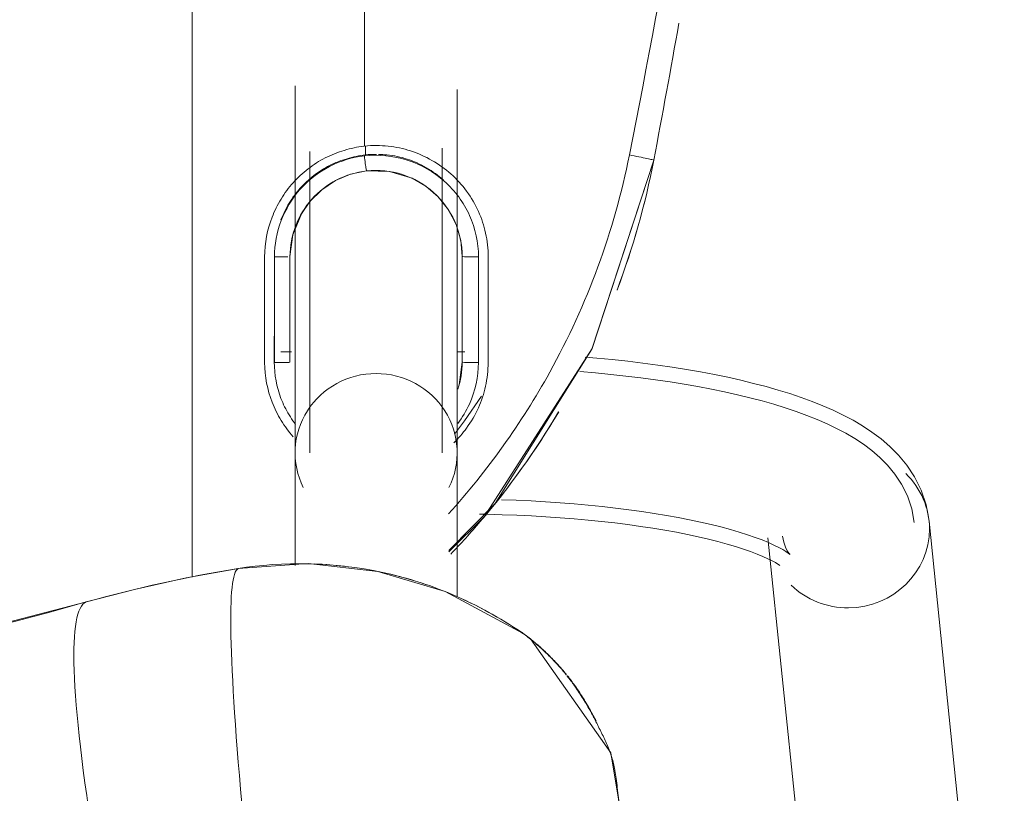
# Model space of a CAD drawing. Header units: metres. Extents: x 1.7 to 42.3, y -72.9 to -47.6.
# Tile 18 of 216: x 7.8721 to 7.9979, y -70.4215 to -70.3227. Entities that reach past the tile are written whole.
import ezdxf

# ---------------------------------------------------------------- set-up
doc = ezdxf.new("R2010")
doc.units = ezdxf.units.M
doc.layers.add('I-FURN', color=7, linetype='Continuous', lineweight=18)

# ---------------------------------------------------------------- blocks, each defined once
blk = doc.blocks.new('FDE_CJU03_ConjuntoUsoMúltiplo_1mesa4cadeiras - CJU03_ConjuntoUsoMúltiplo_01mesa04cadeiras-5394098-2PAV - FRIGORÍFICA')
at = {"layer": 'I-FURN', "color": 253, "true_color": 0xaaaaaa}
for p, q in [((0.5519297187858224, 0.5628880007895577), (0.4584929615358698, 0.5532781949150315)), ((0.4606107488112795, 0.5326868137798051), (0.5540475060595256, 0.5422966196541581)), ((0.4735432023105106, 0.5023892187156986), (0.4727804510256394, 0.5013704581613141)), ((0.4622404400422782, 0.4919494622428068), (0.4562621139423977, 0.4978389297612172)), ((0.4382062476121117, 0.4936494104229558), (0.4317416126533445, 0.4936494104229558)), ((0.4368883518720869, 0.4940026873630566), (0.436885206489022, 0.492999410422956)), ((0.4368852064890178, 0.4929994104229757), (0.441970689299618, 0.4929994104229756)), ((0.4410833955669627, 0.4932634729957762), (0.4382062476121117, 0.4936494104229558)), ((0.4470231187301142, 0.4929994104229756), (0.4456847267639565, 0.4929994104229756)), ((0.4681143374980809, 0.492999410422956), (0.4497672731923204, 0.492999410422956)), ((0.4106474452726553, 0.4812820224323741), (0.411722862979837, 0.481282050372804)), ((0.4247062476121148, 0.4716494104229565), (0.4382062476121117, 0.4716494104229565)), ((0.4382062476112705, 0.4716494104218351), (0.4247062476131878, 0.4716494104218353)), ((0.436885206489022, 0.4718261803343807), (0.436885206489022, 0.4704992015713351)), ((0.4497672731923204, 0.4722994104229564), (0.464160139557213, 0.4722994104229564))]:
    blk.add_line(p, q, dxfattribs=at)
at = {"layer": 'I-FURN', "color": 253, "true_color": 0xaaaaaa, "flags": 128}
for points in [[(0.4584929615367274, 0.5532781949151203), (0.4564294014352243, 0.5529041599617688), (0.4545289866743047, 0.5522588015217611), (0.4528384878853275, 0.5514148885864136), (0.4513636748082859, 0.5504405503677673), (0.450084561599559, 0.5493860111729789), (0.4489707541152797, 0.548282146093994), (0.4479912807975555, 0.5471448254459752), (0.4471191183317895, 0.5459802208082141), (0.4463324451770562, 0.5447890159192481), (0.4456143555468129, 0.5435691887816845), (0.4449520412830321, 0.5423176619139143), (0.4443359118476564, 0.5410312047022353), (0.4437588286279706, 0.539706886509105), (0.443215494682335, 0.5383422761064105), (0.4427019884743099, 0.5369355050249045), (0.442215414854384, 0.5354852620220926), (0.4417536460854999, 0.5339907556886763), (0.4413151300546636, 0.5324516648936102), (0.4408987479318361, 0.5308680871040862), (0.4405037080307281, 0.529240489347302), (0.4401294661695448, 0.5275696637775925), (0.4397756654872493, 0.5258566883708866), (0.4394420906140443, 0.5241028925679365), (0.4391286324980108, 0.522309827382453), (0.4388352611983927, 0.5204792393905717), (0.438562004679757, 0.5186130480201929), (0.4383089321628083, 0.5167133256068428), (0.438076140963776, 0.5147822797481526), (0.4378637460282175, 0.5128222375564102), (0.4376718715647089, 0.5108356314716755), (0.4375449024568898, 0.5093446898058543)], [(0.4586873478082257, 0.5513881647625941), (0.4569098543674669, 0.5510659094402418), (0.455265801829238, 0.5505074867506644), (0.4537935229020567, 0.5497723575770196), (0.4524978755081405, 0.5489162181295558), (0.45136268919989, 0.5479801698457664), (0.4503632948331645, 0.5469895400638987), (0.4494745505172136, 0.5459574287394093), (0.4486745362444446, 0.5448890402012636), (0.4479455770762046, 0.5437851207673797), (0.4472740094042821, 0.54264422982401), (0.4466495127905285, 0.5414640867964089), (0.4460643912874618, 0.5402423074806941), (0.4455129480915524, 0.5389767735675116), (0.4449909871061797, 0.5376657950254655), (0.4444954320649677, 0.5363081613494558), (0.4440240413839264, 0.5349031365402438), (0.4435751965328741, 0.5334504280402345), (0.4431477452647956, 0.531950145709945), (0.4427408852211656, 0.5304027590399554), (0.4423540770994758, 0.528809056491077), (0.4419869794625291, 0.5271701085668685), (0.4416393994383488, 0.5254872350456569), (0.4413112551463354, 0.5237619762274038), (0.4410025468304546, 0.5219960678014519), (0.4407133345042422, 0.5201914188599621), (0.4404437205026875, 0.5183500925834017), (0.4401938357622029, 0.5164742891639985), (0.4399638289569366, 0.5145663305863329), (0.4397538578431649, 0.5126286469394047), (0.4395640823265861, 0.5106637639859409), (0.439394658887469, 0.5086742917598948)], [(0.4627558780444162, 0.5354988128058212), (0.462705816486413, 0.5354421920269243), (0.4625715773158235, 0.5352697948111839), (0.4623738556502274, 0.5349816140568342), (0.462129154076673, 0.5345807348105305), (0.4618503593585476, 0.5340717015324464), (0.4615474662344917, 0.5334595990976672), (0.4612282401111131, 0.5327495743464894), (0.460898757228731, 0.531946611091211), (0.4605638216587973, 0.5310554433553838), (0.4602272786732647, 0.5300805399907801), (0.4598922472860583, 0.5290261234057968), (0.4595612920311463, 0.5278962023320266), (0.4592365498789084, 0.5266946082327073), (0.4589198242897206, 0.5254250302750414), (0.4586126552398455, 0.5240910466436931), (0.458316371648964, 0.52269615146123), (0.4580321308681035, 0.5212437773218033), (0.4577609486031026, 0.5197373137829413), (0.457503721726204, 0.51818012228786), (0.4572612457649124, 0.5165755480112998), (0.457034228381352, 0.5149269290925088), (0.4568232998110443, 0.5132376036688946), (0.456629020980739, 0.5115109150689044), (0.4564518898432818, 0.5097502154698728), (0.4562923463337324, 0.5079588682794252), (0.4561507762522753, 0.5061402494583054), (0.456027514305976, 0.5042977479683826), (0.4559228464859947, 0.5024347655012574), (0.4558370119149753, 0.5005547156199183), (0.4557702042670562, 0.4986610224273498)], [(0.460416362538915, 0.5345768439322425), (0.4611833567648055, 0.5347151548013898), (0.4618195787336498, 0.5349300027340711), (0.4622883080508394, 0.5351624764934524), (0.4625862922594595, 0.5353576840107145), (0.4627312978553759, 0.5354755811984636), (0.4627558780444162, 0.5354988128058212)], [(0.4641604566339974, 0.534219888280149), (0.4641118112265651, 0.5341571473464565), (0.4639820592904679, 0.533969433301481), (0.4637916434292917, 0.5336600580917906), (0.4635565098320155, 0.5332342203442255), (0.4632889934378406, 0.5326978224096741), (0.4629986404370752, 0.5320568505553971), (0.4626928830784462, 0.5313170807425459), (0.4623775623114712, 0.5304839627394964), (0.4620573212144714, 0.5295625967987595), (0.4617358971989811, 0.5285577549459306), (0.461416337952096, 0.5274739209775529), (0.4611011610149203, 0.5263153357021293), (0.4607924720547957, 0.5250860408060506), (0.4604920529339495, 0.5237899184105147), (0.4602014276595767, 0.5224307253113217), (0.4599219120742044, 0.5210121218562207), (0.4596546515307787, 0.5195376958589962), (0.459400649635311, 0.5180109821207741), (0.4591607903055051, 0.5164354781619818), (0.4589358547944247, 0.5148146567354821), (0.4587265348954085, 0.5131519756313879), (0.458533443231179, 0.5114508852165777), (0.4583571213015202, 0.5097148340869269), (0.4581980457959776, 0.5079472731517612), (0.4580566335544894, 0.5061516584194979), (0.4579332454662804, 0.5043314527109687), (0.457828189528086, 0.5024901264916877), (0.4577417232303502, 0.5006311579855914), (0.4576740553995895, 0.4987580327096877), (0.4576253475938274, 0.4968742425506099), (0.4576096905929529, 0.4958751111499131)], [(0.4123865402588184, 0.5181130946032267), (0.436533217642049, 0.5102149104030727), (0.4562621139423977, 0.4978389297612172)], [(0.4123865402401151, 0.518113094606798), (0.436438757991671, 0.5102545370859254), (0.4579388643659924, 0.4964633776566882), (0.4624149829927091, 0.4919528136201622)], [(0.5123988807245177, 0.5078289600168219), (0.499937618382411, 0.5145913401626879), (0.4880720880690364, 0.5126290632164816), (0.4735411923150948, 0.5023865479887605)], [(0.4645448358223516, 0.4650468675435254), (0.4639234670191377, 0.4739691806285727), (0.4649063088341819, 0.482876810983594), (0.4674675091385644, 0.4914648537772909), (0.4728274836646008, 0.5014377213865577)], [(0.442533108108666, 0.496095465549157), (0.4456726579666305, 0.4939476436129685), (0.4474081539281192, 0.4926798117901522)], [(0.4033681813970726, 0.4929994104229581), (0.4053631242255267, 0.4929994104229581), (0.4073508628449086, 0.4929994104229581), (0.4093282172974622, 0.4929994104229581), (0.4112920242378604, 0.4929994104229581), (0.4132391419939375, 0.492999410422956), (0.4151664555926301, 0.492999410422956), (0.4170708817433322, 0.492999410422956), (0.4189493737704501, 0.492999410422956), (0.4207989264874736, 0.492999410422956), (0.4226165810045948, 0.492999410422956), (0.4243994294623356, 0.492999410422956), (0.4261446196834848, 0.492999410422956), (0.4278493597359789, 0.492999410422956), (0.4295109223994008, 0.492999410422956), (0.4311266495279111, 0.492999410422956), (0.4326939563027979, 0.492999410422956), (0.4342103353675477, 0.492999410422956), (0.4356733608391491, 0.492999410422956), (0.4370806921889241, 0.492999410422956), (0.4384300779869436, 0.492999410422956), (0.439719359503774, 0.492999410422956), (0.4409464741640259, 0.492999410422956), (0.4421094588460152, 0.492999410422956), (0.4432064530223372, 0.492999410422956), (0.4442357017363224, 0.492999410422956), (0.4451955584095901, 0.492999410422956), (0.446084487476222, 0.492999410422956), (0.4469010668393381, 0.492999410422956), (0.4476439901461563, 0.492999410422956), (0.4483120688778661, 0.492999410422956), (0.4489042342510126, 0.492999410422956), (0.4494195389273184, 0.492999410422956), (0.4497672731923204, 0.492999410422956)], [(0.4247062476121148, 0.4936494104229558), (0.4226375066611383, 0.4934508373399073), (0.4206112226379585, 0.4928560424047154), (0.4187362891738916, 0.4918872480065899), (0.4170891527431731, 0.4905832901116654), (0.4157215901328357, 0.4889905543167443), (0.4147144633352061, 0.4872472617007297), (0.4138397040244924, 0.484345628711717), (0.4137733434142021, 0.4814363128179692)], [(0.4497672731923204, 0.4910994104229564), (0.4493124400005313, 0.4910994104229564), (0.4487800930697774, 0.4910994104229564), (0.4481710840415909, 0.4910994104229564), (0.4474863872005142, 0.4910994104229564), (0.4467270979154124, 0.4910994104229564), (0.4458944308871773, 0.4910994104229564), (0.444989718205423, 0.4910994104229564), (0.4440144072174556, 0.4910994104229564), (0.4429700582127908, 0.4910994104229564), (0.4418583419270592, 0.4910994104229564), (0.4406810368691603, 0.4910994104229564), (0.4394400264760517, 0.4910994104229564), (0.438137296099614, 0.4910994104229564), (0.4367749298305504, 0.4910994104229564), (0.4353551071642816, 0.4910994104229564), (0.4338800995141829, 0.4910994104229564), (0.432352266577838, 0.4910994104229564), (0.4307740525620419, 0.4910994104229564), (0.4291479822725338, 0.4910994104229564), (0.4274766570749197, 0.4910994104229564), (0.4257627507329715, 0.4910994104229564), (0.424009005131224, 0.4910994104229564), (0.4222182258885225, 0.4910994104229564), (0.4203932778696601, 0.4910994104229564), (0.4185370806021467, 0.4910994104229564), (0.4166526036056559, 0.4910994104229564), (0.4147428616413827, 0.4910994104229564), (0.4128109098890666, 0.4910994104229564), (0.4108598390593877, 0.4910994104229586)], [(0.4137733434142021, 0.4814363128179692), (0.4142004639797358, 0.4793942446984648), (0.4150158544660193, 0.4774476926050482), (0.416181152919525, 0.4757018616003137), (0.4176653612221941, 0.4742002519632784), (0.4192508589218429, 0.4731018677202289), (0.4219373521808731, 0.4720091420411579), (0.4247062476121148, 0.4716494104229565)], [(0.4112920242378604, 0.4741994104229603), (0.4132391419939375, 0.4741994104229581), (0.4151664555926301, 0.4741994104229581), (0.4170708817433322, 0.4741994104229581), (0.4189493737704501, 0.4741994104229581), (0.4207989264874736, 0.4741994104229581), (0.4226165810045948, 0.4741994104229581), (0.4243994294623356, 0.4741994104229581), (0.4261446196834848, 0.4741994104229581), (0.4278493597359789, 0.4741994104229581), (0.4295109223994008, 0.4741994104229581), (0.4311266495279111, 0.4741994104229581), (0.4326939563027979, 0.4741994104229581), (0.4342103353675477, 0.4741994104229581), (0.4356733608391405, 0.4741994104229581), (0.4370806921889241, 0.4741994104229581), (0.4384300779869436, 0.4741994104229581), (0.439719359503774, 0.4741994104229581), (0.4409464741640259, 0.4741994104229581), (0.4421094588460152, 0.4741994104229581), (0.4432064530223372, 0.4741994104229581), (0.4442357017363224, 0.4741994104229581), (0.4451955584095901, 0.4741994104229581), (0.446084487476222, 0.4741994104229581), (0.4469010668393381, 0.4741994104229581), (0.4476439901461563, 0.4741994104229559), (0.4483120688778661, 0.4741994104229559), (0.4489042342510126, 0.4741994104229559), (0.4494195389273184, 0.4741994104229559), (0.4497672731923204, 0.4741994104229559)], [(0.4497672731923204, 0.4722994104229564), (0.4493124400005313, 0.4722994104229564), (0.4487800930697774, 0.4722994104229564), (0.4481710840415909, 0.4722994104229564), (0.4474863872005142, 0.4722994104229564), (0.4467270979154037, 0.4722994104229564), (0.4458944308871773, 0.4722994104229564), (0.444989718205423, 0.4722994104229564), (0.4440144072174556, 0.4722994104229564), (0.4429700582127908, 0.4722994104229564), (0.4418583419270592, 0.4722994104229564), (0.4406810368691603, 0.4722994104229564), (0.4394400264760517, 0.4722994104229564), (0.4381372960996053, 0.4722994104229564), (0.4367749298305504, 0.4722994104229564), (0.4353551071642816, 0.4722994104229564), (0.4338800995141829, 0.4722994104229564), (0.432352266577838, 0.4722994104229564), (0.4307740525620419, 0.4722994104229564), (0.4291479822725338, 0.4722994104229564), (0.4274766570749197, 0.4722994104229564), (0.4257627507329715, 0.4722994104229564), (0.424009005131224, 0.4722994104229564), (0.4222182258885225, 0.4722994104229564), (0.4203932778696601, 0.4722994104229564), (0.4185370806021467, 0.4722994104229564), (0.4166526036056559, 0.4722994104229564), (0.4147428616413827, 0.4722994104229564), (0.4128109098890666, 0.4722994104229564), (0.4108598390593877, 0.4722994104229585), (0.4088927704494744, 0.4722994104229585), (0.4069128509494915, 0.4722994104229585), (0.404923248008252, 0.4722994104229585), (0.4029271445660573, 0.4722994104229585)], [(0.4645419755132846, 0.4650645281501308), (0.4657465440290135, 0.4583950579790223), (0.4672120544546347, 0.4517755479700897), (0.4688095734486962, 0.4456659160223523)], [(0.465670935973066, 0.4591494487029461), (0.4461039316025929, 0.4591494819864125), (0.4103895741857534, 0.4591495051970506), (0.3746919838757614, 0.4591493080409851), (0.3390208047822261, 0.4591494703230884), (0.3083316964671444, 0.4591482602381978)], [(0.4688095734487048, 0.4456659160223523), (0.4741386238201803, 0.4251717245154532), (0.4786629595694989, 0.4044706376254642), (0.4823747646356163, 0.3835965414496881), (0.4852676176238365, 0.3625836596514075), (0.4873365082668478, 0.3414664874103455), (0.4885778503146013, 0.3202797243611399), (0.4889894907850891, 0.2990582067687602), (0.488570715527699, 0.2778368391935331), (0.4873222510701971, 0.256650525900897), (0.4852462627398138, 0.2355341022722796), (0.4823463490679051, 0.2145222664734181), (0.4786275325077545, 0.1936495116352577), (0.4740962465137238, 0.172950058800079), (0.4688095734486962, 0.152632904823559)]]:
    blk.add_lwpolyline(points, dxfattribs=at)
at = {"layer": 'I-FURN', "color": 253, "true_color": 0xaaaaaa}
for centre, major_axis, ratio, start_param, end_param in [((0.4595518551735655, 0.5429825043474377), (-0.001058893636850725, 0.01029569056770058), 0.9671628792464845, 6.184040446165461, 6.969438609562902), ((0.4595518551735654, 0.5429825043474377), (-0.001058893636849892, 0.01029569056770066), 0.9671628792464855, 4.613244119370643, 6.184040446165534), ((0.4595518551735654, 0.5429825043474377), (-0.001058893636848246, 0.01029569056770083), 0.9671628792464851, 3.827845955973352, 4.613244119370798), ((0.4497672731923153, 0.4826494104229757), (0, 0.01035000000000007), 0.9781476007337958, 5.828179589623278, 7.853981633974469), ((0.4497672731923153, 0.4826494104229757), (0, 0.01035), 0.9781476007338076, 1.570796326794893, 3.596598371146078), ((0.4842554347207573, 0.4347025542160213), (-2.415617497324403, 0.000280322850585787), 0.01447065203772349, 4.731439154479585, 4.737024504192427), ((0.7607331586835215, 0.5126564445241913), (0.2962097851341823, 0.04753696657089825), 0.03366189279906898, 3.151895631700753, 3.604619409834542), ((0.6282870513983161, 0.4924827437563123), (0, 0.1696273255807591), 0.9781476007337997, 1.733416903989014, 1.850624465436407), ((0.7576004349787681, 0.5268967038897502), (0.288807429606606, 0.08118046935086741), 0.05742322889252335, 3.146656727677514, 3.59938050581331), ((-0.02978330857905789, 0.2991494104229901), (0, 0.5303726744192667), 0.9781476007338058, 4.432560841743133, 4.992217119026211)]:
    blk.add_ellipse(centre, major_axis=major_axis, ratio=ratio, start_param=start_param, end_param=end_param, dxfattribs=at)
for points, knots in [([(0.3083405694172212, 0.5313295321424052), (0.3195062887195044, 0.5300249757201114), (0.3541182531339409, 0.525519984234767), (0.388531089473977, 0.5196119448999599), (0.4117362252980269, 0.5150001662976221)], [0.5902405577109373, 0.5902405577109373, 0.5902405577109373, 0.5902405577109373, 0.7222222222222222, 1, 1, 1, 1]), ([(0.4117362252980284, 0.5150001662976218), (0.4214426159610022, 0.5130711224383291), (0.437885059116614, 0.5070272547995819), (0.4520579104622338, 0.4968755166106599), (0.4575655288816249, 0.4918989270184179)], [0, 0, 0, 0, 0.4444444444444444, 0.7777777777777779, 0.7777777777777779, 0.7777777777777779, 0.7777777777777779]), ([(0.5003642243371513, 0.5135276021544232), (0.5000531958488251, 0.5136036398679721), (0.4993412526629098, 0.5137336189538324), (0.4976354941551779, 0.5138453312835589), (0.495213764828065, 0.5137603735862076), (0.4929182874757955, 0.5135171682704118), (0.4913450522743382, 0.513298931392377), (0.4905115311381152, 0.513174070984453), (0.489923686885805, 0.5130725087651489), (0.4893476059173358, 0.5129474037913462), (0.4883836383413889, 0.5126837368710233), (0.487335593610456, 0.5122851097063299), (0.4863034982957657, 0.5118210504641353), (0.4855332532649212, 0.5114496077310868), (0.4848930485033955, 0.5111298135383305), (0.4843813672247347, 0.5108727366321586), (0.4840002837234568, 0.5106834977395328), (0.4836138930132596, 0.5104890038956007), (0.4830843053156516, 0.5102104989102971), (0.4821369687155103, 0.5096865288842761), (0.4807778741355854, 0.5088581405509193), (0.4793213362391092, 0.5078584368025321), (0.4785326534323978, 0.5072614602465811), (0.4781988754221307, 0.5069988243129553)], [0.1694278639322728, 0.1694278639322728, 0.1694278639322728, 0.1694278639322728, 0.1875, 0.2083333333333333, 0.25, 0.2916666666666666, 0.3125, 0.3333333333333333, 0.34375, 0.3541666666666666, 0.375, 0.4166666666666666, 0.4375, 0.4583333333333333, 0.4791666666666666, 0.4895833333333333, 0.5, 0.5104166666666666, 0.5208333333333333, 0.5416666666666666, 0.5833333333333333, 0.625, 0.6639745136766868, 0.6639745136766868, 0.6639745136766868, 0.6639745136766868]), ([(0.4783096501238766, 0.5071451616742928), (0.478655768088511, 0.5074188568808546), (0.479236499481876, 0.5078582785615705), (0.4802177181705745, 0.5085361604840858), (0.4812106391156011, 0.5091825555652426), (0.4822286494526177, 0.5097912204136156), (0.4832531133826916, 0.5103508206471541), (0.4837785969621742, 0.5106208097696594), (0.4840343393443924, 0.5107483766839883)], [0.3333333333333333, 0.3333333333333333, 0.3333333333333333, 0.3333333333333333, 0.375, 0.3958333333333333, 0.4166666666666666, 0.4583333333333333, 0.4791666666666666, 0.5, 0.5, 0.5, 0.5]), ([(0.4781303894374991, 0.506944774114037), (0.4779554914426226, 0.5068063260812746), (0.4776330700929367, 0.5065446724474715), (0.4770533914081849, 0.5060482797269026), (0.4764366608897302, 0.5054806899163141), (0.4758995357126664, 0.5049500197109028), (0.4755396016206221, 0.5045814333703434), (0.4753354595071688, 0.5043692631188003), (0.4751817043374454, 0.5042082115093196), (0.4750292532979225, 0.5040467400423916), (0.4748312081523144, 0.5038337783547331), (0.4744958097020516, 0.50346546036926), (0.4740484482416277, 0.5029531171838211), (0.473558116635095, 0.5023613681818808), (0.4732598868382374, 0.5019830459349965), (0.4731173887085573, 0.5017980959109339)], [0.6666666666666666, 0.6666666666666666, 0.6666666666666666, 0.6666666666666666, 0.6875, 0.7083333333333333, 0.75, 0.7916666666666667, 0.8125, 0.8229166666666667, 0.8333333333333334, 0.84375, 0.8541666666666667, 0.875, 0.9166666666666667, 0.9583333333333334, 1, 1, 1, 1]), ([(0.4734300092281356, 0.5022383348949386), (0.4737066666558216, 0.5025822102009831), (0.4743235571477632, 0.5033232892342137), (0.4752362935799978, 0.5043270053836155), (0.4760384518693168, 0.5051402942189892), (0.4766457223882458, 0.5057227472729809), (0.4773028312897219, 0.506316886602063), (0.4778343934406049, 0.5067633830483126), (0.4780927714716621, 0.5069719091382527)], [0, 0, 0, 0, 0.08333333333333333, 0.1666666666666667, 0.2083333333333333, 0.25, 0.2916666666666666, 0.3244062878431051, 0.3244062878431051, 0.3244062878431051, 0.3244062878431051]), ([(0.4627116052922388, 0.4921849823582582), (0.4613583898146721, 0.4934776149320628), (0.4556958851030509, 0.49859130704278), (0.4494685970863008, 0.5030424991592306), (0.4445162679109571, 0.5059709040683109)], [0.1687067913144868, 0.1687067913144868, 0.1687067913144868, 0.1687067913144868, 0.25, 0.5, 0.5, 0.5, 0.5]), ([(0.4731173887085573, 0.501798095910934), (0.4711499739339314, 0.4990192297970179), (0.4677817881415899, 0.4930627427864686), (0.4637058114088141, 0.4803062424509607), (0.4636337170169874, 0.4707635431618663), (0.4645555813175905, 0.4650192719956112)], [0, 0, 0, 0, 0.25, 0.5, 1, 1, 1, 1]), ([(0.4105911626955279, 0.4811494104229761), (0.4105031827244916, 0.4821955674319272), (0.4105240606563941, 0.4842329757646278), (0.4111119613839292, 0.487067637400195), (0.4123513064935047, 0.4898395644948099), (0.4140815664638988, 0.4922884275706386), (0.4163106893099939, 0.4942916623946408), (0.4184900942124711, 0.4955863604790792), (0.4202869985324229, 0.4962760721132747), (0.4221833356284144, 0.4967881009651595), (0.423699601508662, 0.4969577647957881), (0.4247542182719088, 0.4969775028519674)], [0, 0, 0, 0, 0.125, 0.25, 0.375, 0.5, 0.625, 0.75, 0.8125, 0.875, 1, 1, 1, 1]), ([(0.4382416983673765, 0.4969675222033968), (0.439292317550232, 0.4969478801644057), (0.4408041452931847, 0.4967777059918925), (0.4426974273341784, 0.4962649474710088), (0.4444930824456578, 0.4955745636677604), (0.4465307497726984, 0.4943663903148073), (0.447916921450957, 0.4931652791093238), (0.4484924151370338, 0.4925661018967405)], [0, 0, 0, 0, 0.125, 0.1875, 0.25, 0.375, 0.4795652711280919, 0.4795652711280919, 0.4795652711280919, 0.4795652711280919]), ([(0.4247062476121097, 0.4936494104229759), (0.4247141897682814, 0.4936494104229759), (0.4247260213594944, 0.493804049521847), (0.4247386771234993, 0.4942490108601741), (0.4247481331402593, 0.4948314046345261), (0.4247509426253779, 0.4953740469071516), (0.4247506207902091, 0.4957306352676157)], [0, 0, 0, 0, 0.3333333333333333, 0.5, 0.6666666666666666, 1, 1, 1, 1]), ([(0.4382062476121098, 0.4936494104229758), (0.4382120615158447, 0.4936494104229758), (0.4382207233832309, 0.493802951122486), (0.4382300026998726, 0.4942451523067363), (0.4382369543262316, 0.4948242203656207), (0.4382390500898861, 0.4953643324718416), (0.4382388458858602, 0.4957198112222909)], [0, 0, 0, 0, 0.3333333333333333, 0.5, 0.6666666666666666, 1, 1, 1, 1]), ([(0.4460418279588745, 0.4930785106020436), (0.4452655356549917, 0.4936679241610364), (0.4428475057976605, 0.4951126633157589), (0.4400585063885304, 0.4957184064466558), (0.4382388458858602, 0.4957198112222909)], [0.6166619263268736, 0.6166619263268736, 0.6166619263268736, 0.6166619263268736, 0.75, 1, 1, 1, 1]), ([(0.412265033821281, 0.4866213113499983), (0.4121277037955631, 0.4862010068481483), (0.4119059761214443, 0.485358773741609), (0.4117165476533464, 0.484137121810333), (0.4116673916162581, 0.4833326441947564), (0.4116596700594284, 0.4829745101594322)], [0.75, 0.75, 0.75, 0.75, 0.8125, 0.875, 0.92408671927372, 0.92408671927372, 0.92408671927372, 0.92408671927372]), ([(0.3083315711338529, 0.4811497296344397), (0.3146581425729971, 0.4811497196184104), (0.3487157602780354, 0.4811495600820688), (0.3828096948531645, 0.4811485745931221), (0.4105914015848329, 0.4811496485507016)], [0.5906035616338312, 0.5906035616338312, 0.5906035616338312, 0.5906035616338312, 0.6666666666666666, 1, 1, 1, 1]), ([(0.4247548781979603, 0.4684047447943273), (0.4229550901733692, 0.4684338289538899), (0.420445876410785, 0.4689007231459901), (0.4177214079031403, 0.4702479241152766), (0.4162641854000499, 0.4712276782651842), (0.4152677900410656, 0.4720486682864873), (0.414352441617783, 0.4729507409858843), (0.4134996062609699, 0.4739382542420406), (0.4127381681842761, 0.4750041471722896), (0.4118757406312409, 0.476520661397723), (0.4110799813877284, 0.4785644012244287), (0.4107127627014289, 0.4802576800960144), (0.410598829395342, 0.4810809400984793)], [0, 0, 0, 0, 0.25, 0.375, 0.4375, 0.5, 0.5625, 0.625, 0.6875, 0.75, 0.875, 1, 1, 1, 1]), ([(0.41172463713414, 0.4812820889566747), (0.4118251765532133, 0.4804981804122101), (0.4121546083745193, 0.4789183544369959), (0.4128763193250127, 0.4770420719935), (0.4136605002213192, 0.4756529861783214), (0.4143539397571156, 0.4746753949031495), (0.4151314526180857, 0.4737699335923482), (0.4159671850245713, 0.4729448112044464), (0.4168785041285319, 0.4721965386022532), (0.4182127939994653, 0.4713048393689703), (0.4192824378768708, 0.4707802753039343), (0.4200133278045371, 0.4705005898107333)], [0, 0, 0, 0, 0.125, 0.25, 0.3125, 0.375, 0.4375, 0.5, 0.5625, 0.625, 0.75, 0.75, 0.75, 0.75]), ([(0.413773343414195, 0.4814363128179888), (0.4137747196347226, 0.4814239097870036), (0.4136367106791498, 0.4813898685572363), (0.4132307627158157, 0.4813244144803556), (0.4126945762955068, 0.4812491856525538), (0.4121874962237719, 0.4811874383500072), (0.411847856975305, 0.4811494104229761)], [0, 0, 0, 0, 0.3333333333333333, 0.5, 0.6666666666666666, 1, 1, 1, 1]), ([(0.4118478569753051, 0.481149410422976), (0.4120221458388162, 0.4796143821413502), (0.4129521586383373, 0.4765676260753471), (0.4168795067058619, 0.4714768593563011), (0.4215943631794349, 0.4696536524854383), (0.4247555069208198, 0.4696544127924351)], [0, 0, 0, 0, 0.25, 0.5, 1, 1, 1, 1]), ([(0.4381693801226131, 0.4696413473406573), (0.4398195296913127, 0.4696585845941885), (0.4421187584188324, 0.4700768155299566), (0.4446142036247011, 0.4713005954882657), (0.4456885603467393, 0.4720190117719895), (0.4460738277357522, 0.472311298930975), (0.4461430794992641, 0.4723650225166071)], [0, 0, 0, 0, 0.25, 0.375, 0.4375, 0.4513670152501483, 0.4513670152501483, 0.4513670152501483, 0.4513670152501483]), ([(0.4382443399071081, 0.4696571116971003), (0.4382443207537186, 0.4699182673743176), (0.4382427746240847, 0.4703099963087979), (0.4382380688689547, 0.4707730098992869), (0.4382317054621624, 0.4711754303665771), (0.4382211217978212, 0.4715400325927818), (0.4382112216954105, 0.4716494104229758), (0.4382062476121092, 0.4716494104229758)], [0, 0, 0, 0, 0.25, 0.375, 0.5, 0.75, 1, 1, 1, 1]), ([(0.4477262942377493, 0.4720715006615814), (0.4474076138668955, 0.4717842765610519), (0.446742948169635, 0.4712366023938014), (0.4452845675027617, 0.4702553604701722), (0.4425574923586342, 0.4689053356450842), (0.4400456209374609, 0.4684373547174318), (0.4382437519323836, 0.4684074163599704)], [0.5, 0.5, 0.5, 0.5, 0.5625, 0.625, 0.75, 1, 1, 1, 1]), ([(0.4247308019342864, 0.4713788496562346), (0.4247345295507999, 0.4712921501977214), (0.4247414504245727, 0.4710806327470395), (0.4247520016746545, 0.4705243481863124), (0.4247554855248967, 0.4700017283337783), (0.4247555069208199, 0.469654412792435)], [0.3333333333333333, 0.3333333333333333, 0.3333333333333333, 0.3333333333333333, 0.5, 0.6666666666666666, 1, 1, 1, 1])]:
    blk.add_open_spline(points, degree=3, knots=knots, dxfattribs=at)
for points in [[(0.4123865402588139, 0.5181130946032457), (0.4065717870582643, 0.5192236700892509), (0.4007493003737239, 0.5202945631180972), (0.394919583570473, 0.521325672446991)], [(0.3949199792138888, 0.5213255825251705), (0.400749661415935, 0.5202944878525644), (0.4065720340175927, 0.519223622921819), (0.4123865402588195, 0.5181130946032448)], [(0.4123865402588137, 0.5181130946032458), (0.4123801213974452, 0.5181143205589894), (0.4123372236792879, 0.517959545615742), (0.4121921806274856, 0.5172918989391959), (0.4119827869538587, 0.5162622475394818), (0.411819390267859, 0.5154302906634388), (0.4117362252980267, 0.5150001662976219)], [(0.4289772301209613, 0.513430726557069), (0.4235959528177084, 0.5154642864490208), (0.4180388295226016, 0.517033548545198), (0.4123865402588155, 0.5181130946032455)], [(0.4123865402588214, 0.5181130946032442), (0.4180454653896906, 0.517032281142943), (0.4236071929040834, 0.5154564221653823), (0.4289940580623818, 0.5134187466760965)], [(0.4445506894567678, 0.5059495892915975), (0.4495084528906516, 0.5030175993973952), (0.4542119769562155, 0.4996531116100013), (0.4585924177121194, 0.4959094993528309)], [(0.4684865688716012, 0.4937786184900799), (0.4698525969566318, 0.4967513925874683), (0.4715091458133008, 0.4995905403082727), (0.4734300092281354, 0.5022383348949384)], [(0.4719703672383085, 0.5000688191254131), (0.4722222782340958, 0.5005164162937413), (0.4724943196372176, 0.5009540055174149), (0.4727818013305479, 0.5013703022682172)], [(0.4728274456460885, 0.5014379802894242), (0.472546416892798, 0.5010333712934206), (0.4722865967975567, 0.5006135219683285), (0.4720468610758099, 0.500188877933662)], [(0.4247541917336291, 0.4969776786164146), (0.4270020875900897, 0.4969759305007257), (0.4314978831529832, 0.4969724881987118), (0.4359937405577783, 0.4969691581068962), (0.4382416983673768, 0.4969675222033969)], [(0.4247506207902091, 0.4957306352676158), (0.4229305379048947, 0.4957321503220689), (0.4192948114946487, 0.4949469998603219), (0.4147916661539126, 0.491624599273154), (0.4120180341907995, 0.4867289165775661), (0.4116472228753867, 0.4829790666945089), (0.4118478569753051, 0.481149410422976)], [(0.4382388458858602, 0.4957198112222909), (0.4359906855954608, 0.4957215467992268), (0.4314944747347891, 0.4957250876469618), (0.4269985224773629, 0.4957287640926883), (0.4247506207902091, 0.4957306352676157)], [(0.413773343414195, 0.4814363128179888), (0.4136034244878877, 0.4829676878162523), (0.4139180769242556, 0.4861060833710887), (0.4162692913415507, 0.4902050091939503), (0.4200851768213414, 0.4929892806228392), (0.4231648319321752, 0.4936494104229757), (0.4247062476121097, 0.4936494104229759)], [(0.4247062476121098, 0.4936494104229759), (0.4269561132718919, 0.4936494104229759), (0.4314559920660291, 0.4936494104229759), (0.4359561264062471, 0.4936494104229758), (0.43820624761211, 0.4936494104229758)], [(0.4382062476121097, 0.4936494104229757), (0.4393744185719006, 0.4936494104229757), (0.4405420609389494, 0.4934598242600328), (0.4416513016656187, 0.493093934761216)], [(0.4149657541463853, 0.4912787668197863), (0.4143597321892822, 0.4906098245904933), (0.4133007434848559, 0.4891366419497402), (0.4125396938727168, 0.4874619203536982), (0.412265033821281, 0.4866213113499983)], [(0.4652862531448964, 0.4845171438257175), (0.465654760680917, 0.4860626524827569), (0.4660979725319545, 0.4875902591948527), (0.4666128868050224, 0.4890933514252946)], [(0.4116565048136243, 0.4827134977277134), (0.4116552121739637, 0.4822437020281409), (0.4116775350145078, 0.4817666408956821), (0.4117232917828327, 0.4812820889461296)], [(0.4247062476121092, 0.4716494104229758), (0.4233677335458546, 0.4716494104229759), (0.4206940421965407, 0.4721539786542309), (0.4172053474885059, 0.4742680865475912), (0.4147086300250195, 0.4775037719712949), (0.4139209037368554, 0.4801064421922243), (0.413773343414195, 0.4814363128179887)], [(0.4639627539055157, 0.4748058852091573), (0.4640103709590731, 0.4760755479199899), (0.4641061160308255, 0.4773433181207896), (0.4642498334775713, 0.478605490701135)], [(0.4348719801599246, 0.4696419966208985), (0.4359711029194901, 0.4696417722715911), (0.4370702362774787, 0.4696415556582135), (0.4381693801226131, 0.4696413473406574)], [(0.4382437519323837, 0.4684074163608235), (0.4359954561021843, 0.4684070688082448), (0.4314989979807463, 0.4684062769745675), (0.427002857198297, 0.4684052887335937), (0.4247548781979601, 0.4684047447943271)]]:
    blk.add_open_spline(points, degree=3, dxfattribs=at)
blk = doc.blocks.new('4 GRE - ESCOLA DE CINEMA E AUDIOVISUAL CINE REX R07_rvt-1-2PAV - FRIGORÍFICA')
at = {"layer": 'I-FURN', "color": 253, "lineweight": 18, "true_color": 0xaaaaaa, "rotation": 270.0000000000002}
blk.add_blockref('FDE_CJU03_ConjuntoUsoMúltiplo_1mesa4cadeiras - CJU03_ConjuntoUsoMúltiplo_01mesa04cadeiras-5394098-2PAV - FRIGORÍFICA', (7.434994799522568, -69.92822230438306), dxfattribs=at)

msp = doc.modelspace()

# ---------------------------------------------------------------- block references
at = {"lineweight": 5}
msp.add_blockref('4 GRE - ESCOLA DE CINEMA E AUDIOVISUAL CINE REX R07_rvt-1-2PAV - FRIGORÍFICA', (0, 0), dxfattribs=at)

doc.saveas('drawing.dxf')
